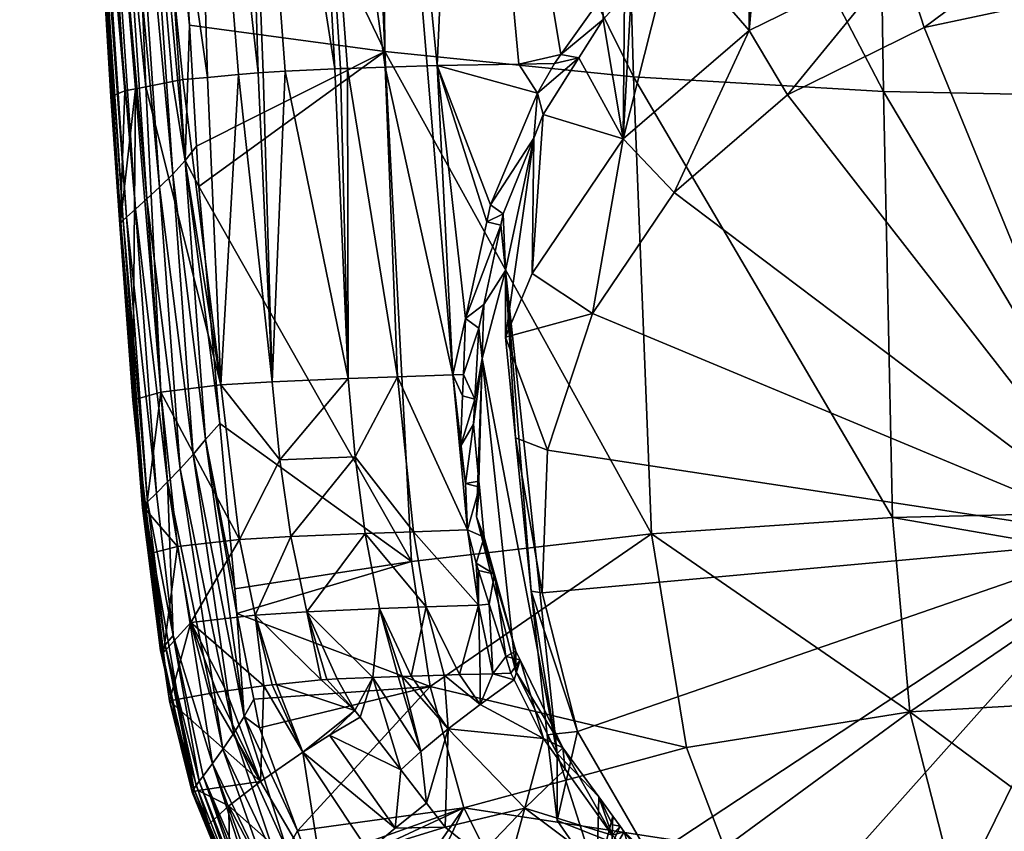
# Model space of a CAD drawing. Extents: x -0.025 to 0.104, y -0.119 to 0.1.
# Tile 2 of 256: x -0.02 to -0.002, y -0.111 to -0.096. Entities that reach past the tile are written whole.
import ezdxf

# ---------------------------------------------------------------- set-up
doc = ezdxf.new("R2010")
doc.units = 0
doc.layers.add('mesh', color=7, linetype='CONTINUOUS')

msp = doc.modelspace()

# ---------------------------------------------------------------- meshes
at = {"layer": 'mesh'}
mesh = msp.add_polyface(dxfattribs=at)
corners = [(-0.01373, -0.079225, 0.143947), (-0.013505, -0.079175, 0.143595), (-0.013625, -0.078287, 0.143684), (-0.013873, -0.079293, 0.144653), (-0.013864, -0.079299, 0.144756), (-0.013289, -0.083231, 0.144258), (-0.014158, -0.075516, 0.145019), (-0.013288, -0.08324, 0.144365), (-0.013283, -0.083219, 0.144151), (-0.013874, -0.079285, 0.144549), (-0.013268, -0.083205, 0.144044), (-0.013246, -0.083189, 0.143937), (-0.013805, -0.079247, 0.144139), (-0.013854, -0.079267, 0.144341), (-0.013178, -0.083153, 0.143729), (-0.013749, -0.079317, 0.145147), (-0.013926, -0.075526, 0.145576), (-0.013643, -0.07932, 0.145323), (-0.018789, -0.067846, 0.097695), (-0.014003, -0.086992, 0.097535), (-0.01774, -0.085956, 0.097095), (-0.019107, -0.089174, 0.095742), (-0.019073, -0.089187, 0.095586), (-0.020247, -0.068405, 0.096465), (-0.019273, -0.06806, 0.097553), (-0.018158, -0.08847, 0.096862), (-0.018396, -0.088659, 0.096727), (-0.019045, -0.067956, 0.09764), (-0.017931, -0.088269, 0.096955), (-0.020127, -0.068376, 0.096769), (-0.019001, -0.089098, 0.096051), (-0.019063, -0.089142, 0.0959), (-0.018836, -0.088981, 0.096321), (-0.019954, -0.06832, 0.097033), (-0.018628, -0.088832, 0.096547), (-0.019743, -0.068246, 0.097252), (-0.019511, -0.068158, 0.097425), (-0.020195, -0.068394, 0.096621), (-0.018412, -0.085814, 0.087486), (-0.019149, -0.074331, 0.087873), (-0.019065, -0.085995, 0.091457), (-0.017822, -0.074321, 0.0841), (-0.016888, -0.074359, 0.082395), (-0.016252, -0.08571, 0.082033), (-0.015118, -0.085726, 0.080524), (-0.017161, -0.085721, 0.083737), (-0.01295, -0.074644, 0.078433), (-0.014456, -0.074524, 0.079559), (-0.01375, -0.085768, 0.079243), (-0.018335, -0.097155, 0.092353), (-0.019822, -0.074459, 0.091867), (-0.015771, -0.074427, 0.08088), (-0.013847, -0.079305, 0.144858), (-0.013195, -0.083255, 0.14477), (-0.013259, -0.083253, 0.144573), (-0.013277, -0.083248, 0.14447), (-0.014111, -0.075523, 0.145217)]
mesh.append_faces([[corners[k] for k in face] for face in [(0, 1, 2, 2), (3, 4, 5, 5), (6, 4, 3, 3), (7, 5, 4, 4), (8, 9, 3, 3), (8, 10, 9, 9), (11, 12, 13, 13), (11, 14, 12, 12), (10, 13, 9, 9), (10, 11, 13, 13), (15, 16, 17, 17), (18, 19, 20, 20), (21, 22, 23, 23), (24, 25, 26, 26), (27, 28, 25, 25), (27, 20, 28, 28), (29, 30, 31, 31), (29, 32, 30, 30), (33, 34, 32, 32), (35, 36, 34, 34), (36, 26, 34, 34), (36, 24, 26, 26), (31, 21, 37, 37), (38, 39, 40, 40), (41, 39, 38, 38), (42, 43, 44, 44), (41, 45, 43, 43), (38, 45, 41, 41), (46, 47, 48, 48), (49, 40, 50, 50), (47, 44, 48, 48), (47, 51, 44, 44), (7, 4, 52, 52), (53, 52, 15, 15), (54, 55, 52, 52), (52, 56, 15, 15), (55, 7, 52, 52)]])
mesh = msp.add_polyface(dxfattribs=at)
corners = [(-0.013612, -0.096438, 0.097209), (-0.017161, -0.095957, 0.096763), (-0.017618, -0.088056, 0.097025), (-0.017033, -0.09816, 0.09669), (-0.014003, -0.086992, 0.097535), (-0.018335, -0.097155, 0.092353), (-0.018423, -0.099598, 0.095045), (-0.018145, -0.097118, 0.091284), (-0.018406, -0.09955, 0.095385), (-0.019073, -0.089187, 0.095586), (-0.019107, -0.089174, 0.095742), (-0.017937, -0.099116, 0.096209), (-0.018836, -0.088981, 0.096321), (-0.018628, -0.088832, 0.096547), (-0.018145, -0.099302, 0.095976), (-0.019001, -0.089098, 0.096051), (-0.018307, -0.09945, 0.095699), (-0.018426, -0.099581, 0.095218), (-0.018592, -0.097253, 0.095128), (-0.019035, -0.089201, 0.095408), (-0.017237, -0.098418, 0.096633), (-0.017931, -0.088269, 0.096955), (-0.018396, -0.088659, 0.096727), (-0.017465, -0.098667, 0.096536), (-0.017704, -0.098902, 0.096395), (-0.018158, -0.08847, 0.096862), (-0.019063, -0.089142, 0.0959), (-0.018366, -0.099507, 0.095546), (-0.019065, -0.085995, 0.091457), (-0.017955, -0.097081, 0.090211), (-0.019822, -0.074459, 0.091867), (-0.018412, -0.085814, 0.087486), (-0.017468, -0.096985, 0.087475), (-0.01728, -0.096948, 0.08642), (-0.016835, -0.096908, 0.085277), (-0.016268, -0.096858, 0.083819), (-0.017161, -0.085721, 0.083737), (-0.015914, -0.096826, 0.08291), (-0.015824, -0.096818, 0.082679), (-0.016252, -0.08571, 0.082033), (-0.015421, -0.096797, 0.082099)]
mesh.append_faces([[corners[k] for k in face] for face in [(0, 1, 2, 2), (0, 3, 1, 1), (4, 0, 2, 2), (5, 6, 7, 7), (8, 9, 10, 10), (11, 12, 13, 13), (11, 14, 12, 12), (14, 15, 12, 12), (14, 16, 15, 15), (17, 9, 8, 8), (18, 9, 17, 17), (18, 19, 9, 9), (20, 1, 3, 3), (21, 1, 20, 20), (21, 2, 1, 1), (22, 23, 24, 24), (22, 25, 23, 23), (25, 20, 23, 23), (25, 21, 20, 20), (26, 16, 27, 27), (26, 15, 16, 16), (13, 24, 11, 11), (13, 22, 24, 24), (27, 10, 26, 26), (27, 8, 10, 10), (28, 7, 29, 29), (19, 18, 5, 5), (30, 19, 5, 5), (31, 32, 33, 33), (31, 29, 32, 32), (34, 35, 36, 36), (37, 36, 35, 35), (38, 39, 37, 37), (38, 40, 39, 39), (31, 28, 29, 29), (33, 34, 31, 31), (5, 7, 28, 28)]])
mesh = msp.add_polyface(dxfattribs=at)
corners = [(-0.012266, -0.085031, 0.143089), (-0.012261, -0.084569, 0.142976), (-0.012396, -0.085107, 0.14328), (-0.012098, -0.084941, 0.142927), (-0.012628, -0.085313, 0.144341), (-0.012121, -0.086358, 0.144119), (-0.012642, -0.085308, 0.144236), (-0.012111, -0.086361, 0.144226), (-0.012123, -0.086349, 0.144011), (-0.013283, -0.083219, 0.144151), (-0.012631, -0.085272, 0.14391), (-0.01261, -0.085252, 0.143801), (-0.012102, -0.086316, 0.143791), (-0.012643, -0.085288, 0.14402), (-0.01205, -0.086263, 0.143573), (-0.012582, -0.085229, 0.143693), (-0.012502, -0.085174, 0.143482), (-0.011968, -0.086193, 0.143361), (-0.01186, -0.086107, 0.143159), (-0.011731, -0.086009, 0.142967), (-0.013178, -0.083153, 0.143729), (-0.013083, -0.08311, 0.143531), (-0.012793, -0.083202, 0.145269), (-0.012009, -0.085119, 0.145192), (-0.012193, -0.085189, 0.145063), (-0.012647, -0.0853, 0.144128), (-0.014003, -0.086992, 0.097535), (-0.017618, -0.088056, 0.097025), (-0.01774, -0.085956, 0.097095), (-0.019035, -0.089201, 0.095408), (-0.019834, -0.074689, 0.095914), (-0.019073, -0.089187, 0.095586), (-0.017931, -0.088269, 0.096955), (-0.015914, -0.096826, 0.08291), (-0.016252, -0.08571, 0.082033), (-0.017161, -0.085721, 0.083737), (-0.014519, -0.096752, 0.0808), (-0.015118, -0.085726, 0.080524), (-0.018412, -0.085814, 0.087486), (-0.016835, -0.096908, 0.085277), (-0.012091, -0.086359, 0.14433), (-0.012574, -0.085308, 0.144544), (-0.012063, -0.086351, 0.144431), (-0.013195, -0.083255, 0.14477), (-0.011923, -0.086291, 0.144716), (-0.012482, -0.085285, 0.144734), (-0.012353, -0.085245, 0.144909), (-0.013094, -0.083248, 0.144954), (-0.012959, -0.08323, 0.145122)]
mesh.append_faces([[corners[k] for k in face] for face in [(0, 1, 2, 2), (0, 3, 1, 1), (4, 5, 6, 6), (7, 5, 4, 4), (5, 8, 6, 6), (9, 10, 11, 11), (12, 10, 13, 13), (12, 11, 10, 10), (14, 11, 12, 12), (14, 15, 11, 11), (14, 16, 15, 15), (17, 16, 14, 14), (17, 2, 16, 16), (18, 2, 17, 17), (18, 0, 2, 2), (19, 3, 0, 0), (16, 20, 15, 15), (2, 21, 16, 16), (22, 23, 24, 24), (8, 25, 6, 6), (8, 13, 25, 25), (8, 12, 13, 13), (26, 27, 28, 28), (29, 30, 31, 31), (28, 27, 32, 32), (33, 34, 35, 35), (34, 36, 37, 37), (38, 39, 35, 35), (40, 41, 42, 42), (7, 41, 40, 40), (4, 41, 7, 7), (4, 43, 41, 41), (44, 45, 46, 46), (42, 45, 44, 44), (41, 45, 42, 42), (41, 47, 45, 45), (48, 24, 46, 46)]])
mesh = msp.add_polyface(dxfattribs=at)
corners = [(-0.008664, -0.089392, 0.143919), (-0.009653, -0.088838, 0.143823), (-0.009652, -0.088843, 0.14393), (-0.008666, -0.089382, 0.14371), (-0.009641, -0.088806, 0.143608), (-0.00965, -0.088826, 0.143716), (-0.016991, -0.098891, 0.096666), (-0.017033, -0.09816, 0.09669), (-0.013612, -0.096438, 0.097209), (-0.009089, -0.096895, 0.097631), (-0.014003, -0.086992, 0.097535), (-0.009352, -0.087948, 0.097941), (-0.010525, -0.096653, 0.077938), (-0.011175, -0.096665, 0.078292), (-0.010836, -0.097195, 0.078082), (-0.014275, -0.102386, 0.080796), (-0.014415, -0.096747, 0.08065), (-0.014519, -0.096752, 0.0808), (-0.01429, -0.096743, 0.080539), (-0.013378, -0.102352, 0.079879), (-0.013601, -0.096722, 0.079931), (-0.012371, -0.102318, 0.079095), (-0.012841, -0.096698, 0.07926), (-0.015118, -0.085726, 0.080524), (-0.016252, -0.08571, 0.082033), (-0.015421, -0.096797, 0.082099), (-0.010412, -0.096494, 0.077891), (-0.012178, -0.085834, 0.078201), (-0.010364, -0.085912, 0.077441), (-0.009512, -0.095278, 0.077534), (-0.00912, -0.094877, 0.077413), (-0.009655, -0.095425, 0.077578), (-0.01375, -0.085768, 0.079243), (-0.010082, -0.096552, 0.077769), (-0.009642, -0.095852, 0.077586), (-0.009251, -0.095419, 0.077461), (-0.010729, -0.097582, 0.07804), (-0.010904, -0.098014, 0.078128), (-0.011689, -0.099228, 0.078534), (-0.009276, -0.098027, 0.071262), (-0.012659, -0.096693, 0.079099)]
mesh.append_faces([[corners[k] for k in face] for face in [(0, 1, 2, 2), (3, 4, 5, 5), (6, 7, 8, 8), (9, 8, 10, 10), (10, 11, 9, 9), (12, 13, 14, 14), (15, 16, 17, 17), (15, 18, 16, 16), (19, 20, 18, 18), (21, 22, 20, 20), (23, 18, 20, 20), (23, 16, 18, 18), (23, 17, 16, 16), (24, 25, 17, 17), (26, 13, 12, 12), (26, 27, 13, 13), (28, 29, 30, 30), (27, 31, 29, 29), (26, 31, 27, 27), (32, 20, 22, 22), (32, 23, 20, 20), (33, 12, 14, 14), (33, 26, 12, 12), (34, 26, 33, 33), (34, 31, 26, 26), (35, 31, 34, 34), (35, 29, 31, 31), (14, 36, 33, 33), (14, 37, 36, 36), (38, 37, 14, 14), (39, 34, 33, 33), (39, 35, 34, 34), (36, 39, 33, 33), (14, 40, 38, 38), (14, 13, 40, 40), (32, 22, 40, 40), (27, 40, 13, 13), (27, 32, 40, 40)]])
mesh = msp.add_polyface(dxfattribs=at)
corners = [(-0.003607, -0.090699, 0.143439), (-0.000001, -0.090953, 0.143597), (-0.003601, -0.090655, 0.143264), (-0.001576, -0.090605, 0.142725), (-0.000978, -0.090792, 0.143042), (-0.000001, -0.090815, 0.143051), (-0.001581, -0.090728, 0.143016), (-0.009352, -0.087948, 0.097941), (-0.004681, -0.088513, 0.09818), (-0.004548, -0.097165, 0.097881), (-0.010364, -0.085912, 0.077441), (-0.00912, -0.094877, 0.077413), (-0.008105, -0.09384, 0.0771), (0.000269, -0.091086, 0.076472), (0.000275, -0.090805, 0.076467), (-0.000005, -0.09078, 0.076466), (-0.001176, -0.091127, 0.076473), (-0.001358, -0.091133, 0.076473), (-0.002134, -0.09098, 0.076477), (-0.003239, -0.091517, 0.076511), (-0.003931, -0.091488, 0.076545), (-0.004347, -0.091606, 0.076561), (-0.004211, -0.09189, 0.076574), (-0.005224, -0.092279, 0.076639), (-0.005962, -0.092393, 0.076725), (-0.005968, -0.092704, 0.076734), (-0.00636, -0.092587, 0.076765), (-0.006728, -0.093139, 0.076831), (-0.001176, -0.094042, 0.069571), (0.000711, -0.091073, 0.076471), (-0.004227, -0.094697, 0.069849), (-0.000001, -0.090893, 0.14404), (-0.00361, -0.090719, 0.143797), (-0.003606, -0.090694, 0.143976), (-0.000001, -0.090913, 0.143371), (-0.000001, -0.090871, 0.143204), (-0.003592, -0.090588, 0.143089), (-0.000001, -0.090762, 0.144366), (-0.0036, -0.090647, 0.144152), (-0.000001, -0.090944, 0.143703), (-0.00361, -0.09072, 0.143617), (-0.000001, -0.090633, 0.142736)]
mesh.append_faces([[corners[k] for k in face] for face in [(0, 1, 2, 2), (3, 4, 5, 5), (6, 4, 3, 3), (7, 8, 9, 9), (10, 11, 12, 12), (13, 14, 15, 15), (15, 16, 13, 13), (15, 17, 16, 16), (18, 17, 15, 15), (18, 19, 17, 17), (20, 19, 18, 18), (20, 21, 19, 19), (21, 22, 19, 19), (21, 23, 22, 22), (24, 23, 21, 21), (24, 25, 23, 23), (26, 25, 24, 24), (26, 27, 25, 25), (28, 16, 17, 17), (28, 13, 16, 16), (28, 29, 13, 13), (30, 22, 23, 23), (28, 19, 22, 22), (17, 19, 28, 28), (31, 32, 33, 33), (2, 1, 34, 34), (34, 35, 36, 36), (35, 6, 36, 36), (35, 4, 6, 6), (35, 5, 4, 4), (33, 37, 31, 31), (33, 38, 37, 37), (2, 34, 36, 36), (39, 1, 0, 0), (40, 39, 0, 0), (31, 40, 32, 32), (31, 39, 40, 40), (3, 5, 41, 41)]])
mesh = msp.add_polyface(dxfattribs=at)
corners = [(-0.004681, -0.088513, 0.09818), (0, -0.091863, 0.09815), (0, -0.097254, 0.097929), (-0.004548, -0.097165, 0.097881), (0, -0.104812, 0.097619), (-0.004384, -0.104913, 0.097558), (-0.008762, -0.10521, 0.097299), (-0.009089, -0.096895, 0.097631), (-0.009352, -0.087948, 0.097941), (-0.007764, -0.093596, 0.077034), (-0.006728, -0.093139, 0.076831), (-0.00636, -0.092587, 0.076765), (-0.006975, -0.093335, 0.076883), (-0.008377, -0.09445, 0.077182), (-0.009128, -0.095282, 0.077422), (-0.009512, -0.095278, 0.077534), (-0.009251, -0.095419, 0.077461), (-0.00912, -0.094877, 0.077413), (-0.008105, -0.09384, 0.0771), (0.001955, -0.094136, 0.069611), (0.000711, -0.091073, 0.076471), (-0.001176, -0.094042, 0.069571), (-0.004227, -0.094697, 0.069849), (-0.005968, -0.092704, 0.076734), (-0.00699, -0.096056, 0.070426), (-0.005224, -0.092279, 0.076639), (-0.004211, -0.09189, 0.076574), (-0.009276, -0.098027, 0.071262), (-0.008349, -0.098999, 0.070922), (-0.006291, -0.097224, 0.070169), (-0.003804, -0.096001, 0.06965), (-0.001059, -0.095412, 0.069399), (0, -0.105305, 0.073599), (0.001759, -0.095497, 0.069436), (-0.009837, -0.101202, 0.071858)]
mesh.append_faces([[corners[k] for k in face] for face in [(0, 1, 2, 2), (3, 2, 4, 4), (3, 0, 2, 2), (5, 6, 7, 7), (5, 3, 4, 4), (7, 3, 5, 5), (7, 8, 3, 3), (9, 10, 11, 11), (9, 12, 10, 10), (13, 12, 9, 9), (14, 15, 16, 16), (14, 17, 15, 15), (13, 17, 14, 14), (13, 18, 17, 17), (9, 18, 13, 13), (19, 20, 21, 21), (10, 22, 23, 23), (10, 24, 22, 22), (12, 24, 10, 10), (22, 25, 23, 23), (21, 26, 22, 22), (13, 24, 12, 12), (13, 27, 24, 24), (14, 27, 13, 13), (14, 16, 27, 27), (28, 24, 27, 27), (29, 24, 28, 28), (29, 22, 24, 24), (30, 22, 29, 29), (30, 21, 22, 22), (31, 21, 30, 30), (31, 19, 21, 21), (32, 30, 29, 29), (32, 31, 30, 30), (33, 31, 32, 32), (32, 28, 34, 34), (29, 28, 32, 32)]])
mesh = msp.add_polyface(dxfattribs=at)
corners = [(-0.016991, -0.098891, 0.096666), (-0.013612, -0.096438, 0.097209), (-0.013127, -0.105712, 0.09686), (-0.009089, -0.096895, 0.097631), (-0.008762, -0.10521, 0.097299), (-0.012371, -0.102318, 0.079095), (-0.012234, -0.103621, 0.079161), (-0.012197, -0.102697, 0.079045), (-0.012182, -0.102311, 0.078997), (-0.012141, -0.101296, 0.078869), (-0.013378, -0.102352, 0.079879), (-0.01429, -0.096743, 0.080539), (-0.014275, -0.102386, 0.080796), (-0.013601, -0.096722, 0.079931), (-0.014148, -0.103806, 0.080886), (-0.014519, -0.096752, 0.0808), (-0.015421, -0.096797, 0.082099), (-0.011689, -0.099228, 0.078534), (-0.011459, -0.099392, 0.078412), (-0.010904, -0.098014, 0.078128), (-0.011756, -0.099535, 0.078584), (-0.011503, -0.099598, 0.078443), (-0.01181, -0.101038, 0.078665), (-0.011903, -0.101471, 0.078732), (-0.011974, -0.10276, 0.078893), (-0.011417, -0.10042, 0.075653), (-0.010729, -0.097582, 0.07804), (-0.01093, -0.100476, 0.072302), (-0.009276, -0.098027, 0.071262), (-0.011417, -0.101634, 0.072793), (-0.01184, -0.102021, 0.076333), (-0.011999, -0.103217, 0.07895), (-0.009837, -0.101202, 0.071858), (-0.010656, -0.103686, 0.072912), (-0.008349, -0.098999, 0.070922), (-0.011236, -0.103465, 0.073187), (-0.012659, -0.096693, 0.079099), (-0.012841, -0.096698, 0.07926)]
mesh.append_faces([[corners[k] for k in face] for face in [(0, 1, 2, 2), (3, 4, 1, 1), (5, 6, 7, 7), (5, 8, 9, 9), (7, 8, 5, 5), (10, 11, 12, 12), (5, 13, 10, 10), (14, 10, 12, 12), (15, 16, 12, 12), (17, 18, 19, 19), (20, 18, 17, 17), (20, 21, 18, 18), (9, 21, 20, 20), (9, 22, 21, 21), (9, 23, 22, 22), (8, 23, 9, 9), (8, 24, 23, 23), (7, 24, 8, 8), (25, 19, 18, 18), (26, 27, 28, 28), (19, 27, 26, 26), (19, 29, 27, 27), (25, 29, 19, 19), (30, 23, 24, 24), (30, 22, 23, 23), (25, 22, 30, 30), (25, 21, 22, 22), (18, 21, 25, 25), (24, 31, 30, 30), (32, 29, 33, 33), (32, 27, 29, 29), (32, 28, 27, 27), (34, 28, 32, 32), (25, 35, 29, 29), (36, 20, 17, 17), (36, 9, 20, 20), (5, 9, 36, 36), (36, 37, 5, 5)]])
mesh = msp.add_polyface(dxfattribs=at)
corners = [(-0.012172, -0.110191, 0.096625), (-0.007436, -0.110922, 0.096879), (-0.011143, -0.11225, 0.096496), (-0.012788, -0.107984, 0.096747), (-0.008124, -0.109095, 0.097035), (-0.013127, -0.105712, 0.09686), (-0.013612, -0.096438, 0.097209), (-0.008762, -0.10521, 0.097299), (-0.011648, -0.107753, 0.080094), (-0.011257, -0.107863, 0.079893), (-0.011317, -0.107743, 0.07986), (-0.011875, -0.108312, 0.08059), (-0.011407, -0.111436, 0.083216), (-0.009458, -0.111403, 0.081434), (-0.011068, -0.110198, 0.081424), (-0.011881, -0.111054, 0.083225), (-0.011413, -0.107438, 0.079797), (-0.011151, -0.107501, 0.079651), (-0.010748, -0.10628, 0.074013), (-0.010947, -0.106253, 0.074127), (-0.010108, -0.108807, 0.075086), (-0.011236, -0.103465, 0.073187), (-0.010656, -0.103686, 0.072912), (-0.011417, -0.101634, 0.072793), (-0.010658, -0.108865, 0.075479), (-0.010477, -0.110421, 0.076523), (-0.01184, -0.102021, 0.076333), (-0.010477, -0.109206, 0.079383), (-0.011417, -0.10042, 0.075653), (-0.011231, -0.107712, 0.078749), (-0.010727, -0.108933, 0.080192), (-0.010332, -0.109488, 0.080376), (-0.012456, -0.108759, 0.081417), (-0.009478, -0.110691, 0.080774), (-0.011227, -0.107345, 0.079608), (-0.011619, -0.105945, 0.079344), (-0.010376, -0.1091, 0.080087), (-0.011942, -0.104903, 0.077557)]
mesh.append_faces([[corners[k] for k in face] for face in [(0, 1, 2, 2), (3, 4, 0, 0), (5, 6, 7, 7), (8, 9, 10, 10), (8, 11, 9, 9), (12, 13, 14, 14), (14, 15, 12, 12), (10, 16, 8, 8), (17, 16, 10, 10), (10, 9, 17, 17), (18, 19, 20, 20), (18, 21, 19, 19), (22, 21, 18, 18), (22, 23, 21, 21), (20, 24, 25, 25), (19, 24, 20, 20), (26, 27, 28, 28), (26, 29, 27, 27), (28, 19, 21, 21), (27, 19, 28, 28), (27, 24, 19, 19), (25, 24, 27, 27), (30, 9, 11, 11), (30, 14, 31, 31), (30, 32, 14, 14), (11, 32, 30, 30), (14, 33, 31, 31), (34, 16, 17, 17), (16, 34, 35, 35), (36, 30, 31, 31), (17, 30, 36, 36), (17, 9, 30, 30), (37, 34, 29, 29), (37, 35, 34, 34), (29, 36, 27, 27), (29, 17, 36, 36), (34, 17, 29, 29)]])
mesh = msp.add_polyface(dxfattribs=at)
corners = [(-0.013127, -0.105712, 0.09686), (-0.016607, -0.103202, 0.096523), (-0.016991, -0.098891, 0.096666), (-0.017682, -0.102633, 0.090158), (-0.017955, -0.097081, 0.090211), (-0.018145, -0.097118, 0.091284), (-0.015657, -0.102446, 0.082939), (-0.015421, -0.096797, 0.082099), (-0.015824, -0.096818, 0.082679), (-0.016593, -0.102502, 0.085281), (-0.016835, -0.096908, 0.085277), (-0.01728, -0.096948, 0.08642), (-0.016268, -0.096858, 0.083819), (-0.015914, -0.096826, 0.08291), (-0.017468, -0.096985, 0.087475), (-0.018335, -0.097155, 0.092353), (-0.018592, -0.097253, 0.095128), (-0.018423, -0.099598, 0.095045), (-0.015517, -0.103862, 0.083014), (-0.014275, -0.102386, 0.080796), (-0.01756, -0.104261, 0.096035), (-0.018145, -0.099302, 0.095976), (-0.017937, -0.099116, 0.096209), (-0.017763, -0.104467, 0.095799), (-0.018307, -0.09945, 0.095699), (-0.017922, -0.10463, 0.095519), (-0.018016, -0.104739, 0.095202), (-0.017982, -0.104759, 0.095041), (-0.018426, -0.099581, 0.095218), (-0.018406, -0.09955, 0.095385), (-0.017237, -0.098418, 0.096633), (-0.01687, -0.103492, 0.09647), (-0.017033, -0.09816, 0.09669), (-0.017704, -0.098902, 0.096395), (-0.017094, -0.103766, 0.09637), (-0.017331, -0.104025, 0.096226), (-0.017465, -0.098667, 0.096536), (-0.018366, -0.099507, 0.095546), (-0.017978, -0.104692, 0.095365), (-0.018193, -0.102778, 0.094933)]
mesh.append_faces([[corners[k] for k in face] for face in [(0, 1, 2, 2), (3, 4, 5, 5), (6, 7, 8, 8), (9, 10, 11, 11), (9, 12, 10, 10), (6, 12, 9, 9), (6, 13, 12, 12), (8, 13, 6, 6), (9, 4, 3, 3), (9, 14, 4, 4), (11, 14, 9, 9), (15, 16, 17, 17), (18, 6, 9, 9), (19, 7, 6, 6), (20, 21, 22, 22), (20, 23, 21, 21), (23, 24, 21, 21), (23, 25, 24, 24), (26, 27, 28, 28), (28, 17, 16, 16), (28, 29, 26, 26), (30, 1, 31, 31), (30, 2, 1, 1), (30, 32, 2, 2), (33, 34, 35, 35), (33, 36, 34, 34), (36, 31, 34, 34), (36, 30, 31, 31), (37, 24, 25, 25), (22, 35, 20, 20), (22, 33, 35, 35), (38, 29, 37, 37), (38, 26, 29, 29), (5, 39, 3, 3), (5, 17, 39, 39), (28, 39, 17, 17), (27, 39, 28, 28)]])
mesh = msp.add_polyface(dxfattribs=at)
corners = [(-0.013127, -0.105712, 0.09686), (-0.016339, -0.106207, 0.096423), (-0.016607, -0.103202, 0.096523), (-0.016299, -0.106658, 0.096408), (-0.015316, -0.105261, 0.083151), (-0.015517, -0.103862, 0.083014), (-0.016251, -0.105314, 0.085436), (-0.014148, -0.103806, 0.080886), (-0.014275, -0.102386, 0.080796), (-0.015968, -0.10669, 0.085594), (-0.015028, -0.10663, 0.083365), (-0.017135, -0.106823, 0.090261), (-0.017376, -0.105437, 0.090202), (-0.017632, -0.107368, 0.094771), (-0.017853, -0.105561, 0.094835), (-0.017948, -0.104781, 0.094862), (-0.017682, -0.102633, 0.090158), (-0.016593, -0.102502, 0.085281), (-0.015657, -0.102446, 0.082939), (-0.017457, -0.107057, 0.095703), (-0.017763, -0.104467, 0.095799), (-0.01756, -0.104261, 0.096035), (-0.017922, -0.10463, 0.095519), (-0.017605, -0.107226, 0.095423), (-0.017082, -0.109846, 0.095169), (-0.01769, -0.107334, 0.095108), (-0.017978, -0.104692, 0.095365), (-0.017982, -0.104759, 0.095041), (-0.01687, -0.103492, 0.09647), (-0.016168, -0.108529, 0.096291), (-0.017331, -0.104025, 0.096226), (-0.017094, -0.103766, 0.09637), (-0.016355, -0.108834, 0.096186), (-0.018366, -0.099507, 0.095546), (-0.016553, -0.109124, 0.096036), (-0.018016, -0.104739, 0.095202), (-0.017655, -0.10735, 0.094946), (-0.018193, -0.102778, 0.094933)]
mesh.append_faces([[corners[k] for k in face] for face in [(0, 1, 2, 2), (3, 1, 0, 0), (4, 5, 6, 6), (4, 7, 5, 5), (7, 8, 5, 5), (4, 9, 10, 10), (6, 9, 4, 4), (6, 11, 9, 9), (12, 11, 6, 6), (12, 13, 11, 11), (14, 13, 12, 12), (12, 15, 14, 14), (12, 16, 15, 15), (6, 16, 12, 12), (6, 17, 16, 16), (5, 17, 6, 6), (8, 18, 5, 5), (19, 20, 21, 21), (19, 22, 20, 20), (19, 23, 22, 22), (24, 25, 26, 26), (14, 15, 27, 27), (28, 3, 29, 29), (28, 1, 3, 3), (2, 1, 28, 28), (30, 31, 32, 32), (31, 28, 29, 29), (26, 22, 23, 23), (33, 22, 26, 26), (21, 30, 34, 34), (25, 35, 26, 26), (25, 27, 35, 35), (36, 27, 25, 25), (36, 14, 27, 27), (13, 14, 36, 36), (16, 37, 15, 15), (15, 37, 27, 27)]])
mesh = msp.add_polyface(dxfattribs=at)
corners = [(-0.004064, -0.108447, 0.097278), (-0.008124, -0.109095, 0.097035), (-0.008762, -0.10521, 0.097299), (-0.007436, -0.110922, 0.096879), (-0.00322, -0.111765, 0.096913), (0, -0.111463, 0.096823), (0, -0.108216, 0.097249), (-0.012172, -0.110191, 0.096625), (-0.012788, -0.107984, 0.096747), (-0.004384, -0.104913, 0.097558), (0, -0.105668, 0.097584), (0, -0.104812, 0.097619), (-0.009465, -0.110346, 0.080502), (-0.00947, -0.110503, 0.080609), (-0.009333, -0.110527, 0.080562), (-0.009722, -0.109994, 0.080385), (-0.009754, -0.111469, 0.076968), (-0.010477, -0.110421, 0.076523), (-0.010477, -0.109206, 0.079383), (-0.009259, -0.110629, 0.080596), (-0.008779, -0.111096, 0.076057), (-0.010108, -0.108807, 0.075086), (-0.001759, -0.115114, 0.077763), (0.001059, -0.115199, 0.077799), (0, -0.105305, 0.073599), (-0.009837, -0.101202, 0.071858), (-0.010656, -0.103686, 0.072912), (-0.010748, -0.10628, 0.074013), (-0.006851, -0.11299, 0.076861), (-0.009458, -0.111403, 0.081434), (-0.009147, -0.111013, 0.080899), (-0.009478, -0.110691, 0.080774), (-0.008175, -0.111961, 0.081268), (-0.011068, -0.110198, 0.081424), (-0.010376, -0.1091, 0.080087), (-0.010332, -0.109488, 0.080376), (-0.007791, -0.112019, 0.08114)]
mesh.append_faces([[corners[k] for k in face] for face in [(0, 1, 2, 2), (0, 3, 1, 1), (4, 3, 0, 0), (5, 0, 6, 6), (5, 4, 0, 0), (7, 1, 3, 3), (8, 2, 1, 1), (9, 0, 2, 2), (10, 0, 9, 9), (10, 6, 0, 0), (9, 11, 10, 10), (12, 13, 14, 14), (15, 13, 12, 12), (16, 17, 18, 18), (14, 19, 16, 16), (16, 12, 14, 14), (16, 15, 12, 12), (18, 15, 16, 16), (20, 17, 16, 16), (21, 17, 20, 20), (22, 23, 24, 24), (24, 25, 26, 26), (24, 21, 20, 20), (24, 27, 21, 21), (26, 27, 24, 24), (20, 28, 24, 24), (29, 30, 31, 31), (32, 30, 29, 29), (33, 29, 31, 31), (34, 35, 31, 31), (31, 15, 34, 34), (31, 13, 15, 15), (31, 14, 13, 13), (19, 14, 31, 31), (19, 30, 32, 32), (31, 30, 19, 19), (16, 19, 36, 36), (18, 34, 15, 15)]])
mesh = msp.add_polyface(dxfattribs=at)
corners = [(-0.013127, -0.105712, 0.09686), (-0.008762, -0.10521, 0.097299), (-0.012788, -0.107984, 0.096747), (-0.011905, -0.106507, 0.079685), (-0.011714, -0.10649, 0.079603), (-0.011909, -0.105877, 0.079477), (-0.015028, -0.10663, 0.083365), (-0.013826, -0.107822, 0.082352), (-0.013705, -0.10657, 0.081324), (-0.011648, -0.107753, 0.080094), (-0.012371, -0.102318, 0.079095), (-0.012145, -0.104292, 0.079252), (-0.012234, -0.103621, 0.079161), (-0.013965, -0.105206, 0.081055), (-0.014148, -0.103806, 0.080886), (-0.015316, -0.105261, 0.083151), (-0.013091, -0.105172, 0.080155), (-0.012858, -0.106538, 0.080443), (-0.012253, -0.107771, 0.080607), (-0.013378, -0.102352, 0.079879), (-0.011951, -0.105743, 0.07945), (-0.011974, -0.10276, 0.078893), (-0.012197, -0.102697, 0.079045), (-0.011999, -0.103217, 0.07895), (-0.011901, -0.10425, 0.079085), (-0.01189, -0.104361, 0.079099), (-0.011619, -0.105945, 0.079344), (-0.011804, -0.105269, 0.079218), (-0.011413, -0.107438, 0.079797), (-0.011942, -0.104903, 0.077557), (-0.01184, -0.102021, 0.076333), (-0.011231, -0.107712, 0.078749), (-0.012109, -0.105138, 0.079385)]
mesh.append_faces([[corners[k] for k in face] for face in [(0, 1, 2, 2), (3, 4, 5, 5), (6, 7, 8, 8), (9, 4, 3, 3), (10, 11, 12, 12), (13, 14, 15, 15), (13, 16, 14, 14), (17, 16, 13, 13), (17, 3, 16, 16), (18, 3, 17, 17), (16, 19, 14, 14), (5, 20, 3, 3), (13, 8, 17, 17), (13, 6, 8, 8), (15, 6, 13, 13), (12, 21, 22, 22), (12, 23, 21, 21), (11, 23, 12, 12), (11, 24, 23, 23), (11, 25, 24, 24), (20, 26, 27, 27), (5, 26, 20, 20), (5, 4, 26, 26), (28, 26, 4, 4), (27, 26, 29, 29), (29, 25, 27, 27), (29, 24, 25, 25), (30, 24, 29, 29), (30, 23, 24, 24), (29, 31, 30, 30), (32, 10, 19, 19), (32, 11, 10, 10), (16, 32, 19, 19), (3, 32, 16, 16), (3, 20, 32, 32), (32, 25, 11, 11), (32, 27, 25, 25), (20, 27, 32, 32)]])
mesh = msp.add_polyface(dxfattribs=at)
corners = [(-0.016299, -0.106658, 0.096408), (-0.012788, -0.107984, 0.096747), (-0.01599, -0.108217, 0.096351), (-0.017135, -0.106823, 0.090261), (-0.016798, -0.108115, 0.090352), (-0.016666, -0.108091, 0.089556), (-0.017525, -0.108248, 0.09474), (-0.017632, -0.107368, 0.094771), (-0.015968, -0.10669, 0.085594), (-0.015657, -0.107957, 0.086008), (-0.015578, -0.107949, 0.085816), (-0.015809, -0.107973, 0.086378), (-0.016494, -0.108067, 0.088917), (-0.014768, -0.107867, 0.08385), (-0.015028, -0.10663, 0.083365), (-0.015102, -0.10918, 0.085967), (-0.015871, -0.109716, 0.088862), (-0.017004, -0.109876, 0.094684), (-0.01756, -0.104261, 0.096035), (-0.016745, -0.109389, 0.09584), (-0.017457, -0.107057, 0.095703), (-0.016913, -0.109615, 0.0956), (-0.016982, -0.109708, 0.095465), (-0.017605, -0.107226, 0.095423), (-0.01704, -0.109786, 0.095321), (-0.017655, -0.10735, 0.094946), (-0.016168, -0.108529, 0.096291), (-0.017331, -0.104025, 0.096226), (-0.016355, -0.108834, 0.096186), (-0.016553, -0.109124, 0.096036), (-0.017094, -0.103766, 0.09637), (-0.017082, -0.109846, 0.095169), (-0.017978, -0.104692, 0.095365), (-0.017107, -0.109886, 0.09501), (-0.01769, -0.107334, 0.095108), (-0.017114, -0.109907, 0.094848), (-0.015888, -0.108737, 0.096332)]
mesh.append_faces([[corners[k] for k in face] for face in [(0, 1, 2, 2), (3, 4, 5, 5), (3, 6, 4, 4), (7, 6, 3, 3), (8, 9, 10, 10), (8, 11, 9, 9), (3, 11, 8, 8), (3, 12, 11, 11), (5, 12, 3, 3), (13, 8, 10, 10), (13, 14, 8, 8), (15, 10, 9, 9), (16, 6, 17, 17), (4, 6, 16, 16), (16, 5, 4, 4), (16, 12, 5, 5), (11, 12, 16, 16), (15, 11, 16, 16), (9, 11, 15, 15), (18, 19, 20, 20), (21, 20, 19, 19), (22, 20, 21, 21), (22, 23, 20, 20), (24, 23, 22, 22), (6, 7, 25, 25), (26, 0, 2, 2), (27, 28, 29, 29), (30, 26, 28, 28), (31, 23, 24, 24), (32, 23, 31, 31), (18, 29, 19, 19), (31, 33, 34, 34), (33, 25, 34, 34), (35, 25, 33, 33), (35, 6, 25, 25), (17, 6, 35, 35), (26, 2, 36, 36)]])
mesh = msp.add_polyface(dxfattribs=at)
corners = [(0, -0.111463, 0.096823), (0, -0.117143, 0.096076), (-0.00194, -0.114851, 0.096472), (-0.005217, -0.114132, 0.096529), (-0.006436, -0.11261, 0.09671), (-0.00322, -0.111765, 0.096913), (-0.003878, -0.11551, 0.096337), (-0.003365, -0.114265, 0.082503), (-0.004172, -0.114501, 0.083134), (-0.003, -0.114747, 0.083126), (-0.002198, -0.114535, 0.082698), (-0.000275, -0.114686, 0.082828), (0, -0.114708, 0.082846), (-0.004051, -0.114106, 0.082389), (-0.004343, -0.114038, 0.08234), (-0.006192, -0.114078, 0.083147), (-0.003012, -0.116133, 0.085723), (-0.004499, -0.113801, 0.082055), (-0.004937, -0.113605, 0.081944), (-0.003359, -0.114108, 0.082266), (-0.002789, -0.114261, 0.082372), (-0.001948, -0.114363, 0.082452), (-0.000726, -0.11451, 0.082568), (-0.000269, -0.114504, 0.082563), (0.001176, -0.114482, 0.082544), (-0.004952, -0.115096, 0.078508), (-0.001955, -0.115933, 0.078863), (0.001176, -0.116027, 0.078903), (-0.004457, -0.114361, 0.077443), (-0.007613, -0.113573, 0.077861), (-0.006851, -0.11299, 0.076861), (0, -0.105305, 0.073599), (-0.001759, -0.115114, 0.077763), (-0.006367, -0.113178, 0.081835), (-0.006428, -0.112928, 0.081562)]
mesh.append_faces([[corners[k] for k in face] for face in [(0, 1, 2, 2), (3, 4, 5, 5), (2, 5, 0, 0), (2, 3, 5, 5), (6, 3, 2, 2), (7, 8, 9, 9), (9, 10, 7, 7), (9, 11, 10, 10), (12, 11, 9, 9), (8, 13, 14, 14), (7, 13, 8, 8), (15, 16, 8, 8), (14, 17, 18, 18), (13, 17, 14, 14), (13, 7, 17, 17), (7, 19, 17, 17), (7, 20, 19, 19), (10, 20, 7, 7), (10, 21, 20, 20), (11, 21, 10, 10), (11, 22, 21, 21), (11, 23, 22, 22), (12, 23, 11, 11), (12, 24, 23, 23), (25, 18, 17, 17), (19, 25, 17, 17), (20, 26, 19, 19), (27, 22, 23, 23), (26, 21, 22, 22), (28, 29, 25, 25), (30, 29, 28, 28), (31, 28, 32, 32), (31, 30, 28, 28), (8, 14, 33, 33), (33, 15, 8, 8), (33, 14, 34, 34), (14, 18, 34, 34), (25, 34, 18, 18)]])
mesh = msp.add_polyface(dxfattribs=at)
corners = [(-0.012172, -0.110191, 0.096625), (-0.015199, -0.110612, 0.096264), (-0.012788, -0.107984, 0.096747), (-0.016299, -0.106658, 0.096408), (-0.013127, -0.105712, 0.09686), (-0.013826, -0.107822, 0.082352), (-0.014474, -0.107846, 0.083292), (-0.014155, -0.10842, 0.083281), (-0.011879, -0.10776, 0.080258), (-0.011875, -0.108312, 0.08059), (-0.011648, -0.107753, 0.080094), (-0.012253, -0.107771, 0.080607), (-0.012531, -0.107779, 0.080866), (-0.012456, -0.108759, 0.081417), (-0.012956, -0.10917, 0.082314), (-0.013368, -0.107805, 0.081687), (-0.013294, -0.107802, 0.08158), (-0.013132, -0.107797, 0.081428), (-0.01285, -0.110108, 0.083246), (-0.013319, -0.109501, 0.083259), (-0.014057, -0.108547, 0.083279), (-0.012858, -0.106538, 0.080443), (-0.014662, -0.107859, 0.083649), (-0.015028, -0.10663, 0.083365), (-0.014768, -0.107867, 0.08385), (-0.013705, -0.10657, 0.081324), (-0.011905, -0.106507, 0.079685), (-0.011413, -0.107438, 0.079797), (-0.011714, -0.10649, 0.079603), (-0.015578, -0.107949, 0.085816), (-0.015102, -0.10918, 0.085967), (-0.014613, -0.108872, 0.084566), (-0.013424, -0.110563, 0.084524), (-0.015888, -0.108737, 0.096332), (-0.01599, -0.108217, 0.096351)]
mesh.append_faces([[corners[k] for k in face] for face in [(0, 1, 2, 2), (3, 4, 2, 2), (5, 6, 7, 7), (8, 9, 10, 10), (8, 11, 9, 9), (9, 12, 13, 13), (11, 12, 9, 9), (14, 15, 5, 5), (14, 16, 15, 15), (13, 16, 14, 14), (13, 17, 16, 16), (12, 17, 13, 13), (14, 18, 13, 13), (5, 19, 14, 14), (5, 20, 19, 19), (7, 20, 5, 5), (21, 12, 11, 11), (22, 23, 24, 24), (23, 6, 5, 5), (22, 6, 23, 23), (25, 16, 17, 17), (25, 15, 16, 16), (5, 15, 25, 25), (8, 10, 26, 26), (10, 27, 28, 28), (11, 8, 26, 26), (21, 17, 12, 12), (21, 25, 17, 17), (7, 24, 29, 29), (7, 22, 24, 24), (6, 22, 7, 7), (30, 7, 29, 29), (31, 7, 30, 30), (31, 20, 7, 7), (31, 19, 20, 20), (30, 32, 31, 31), (2, 33, 34, 34), (1, 33, 2, 2)]])
mesh = msp.add_polyface(dxfattribs=at)
corners = [(-0.016443, -0.110156, 0.091806), (-0.016808, -0.110489, 0.094663), (-0.016429, -0.111671, 0.094622), (-0.017004, -0.109876, 0.094684), (-0.015871, -0.109716, 0.088862), (-0.015338, -0.112279, 0.091741), (-0.014714, -0.111692, 0.088802), (-0.015352, -0.11329, 0.095313), (-0.016028, -0.11216, 0.095362), (-0.015975, -0.112067, 0.095496), (-0.016913, -0.109615, 0.0956), (-0.016982, -0.109708, 0.095465), (-0.015912, -0.111959, 0.095622), (-0.016745, -0.109389, 0.09584), (-0.015844, -0.111838, 0.095738), (-0.016553, -0.109124, 0.096036), (-0.015538, -0.111264, 0.096092), (-0.015694, -0.111565, 0.095937), (-0.016355, -0.108834, 0.096186), (-0.015392, -0.11095, 0.0962), (-0.016168, -0.108529, 0.096291), (-0.016058, -0.11228, 0.094601), (-0.015791, -0.11272, 0.094587), (-0.016072, -0.112234, 0.095219), (-0.01704, -0.109786, 0.095321), (-0.015415, -0.113411, 0.095023), (-0.016103, -0.112287, 0.095069), (-0.017082, -0.109846, 0.095169), (-0.017107, -0.109886, 0.09501), (-0.016121, -0.112319, 0.094915), (-0.015431, -0.113437, 0.094871), (-0.017114, -0.109907, 0.094848), (-0.016124, -0.112327, 0.094758), (-0.015433, -0.113439, 0.094717), (-0.015382, -0.113392, 0.094564)]
mesh.append_faces([[corners[k] for k in face] for face in [(0, 1, 2, 2), (0, 3, 1, 1), (4, 3, 0, 0), (5, 0, 2, 2), (6, 4, 0, 0), (7, 8, 9, 9), (10, 8, 11, 11), (10, 9, 8, 8), (12, 9, 10, 10), (12, 13, 14, 14), (10, 13, 12, 12), (15, 16, 17, 17), (15, 18, 16, 16), (18, 19, 16, 16), (18, 20, 19, 19), (13, 17, 14, 14), (13, 15, 17, 17), (21, 22, 5, 5), (5, 2, 21, 21), (23, 8, 7, 7), (11, 23, 24, 24), (11, 8, 23, 23), (23, 25, 26, 26), (26, 27, 23, 23), (26, 28, 27, 27), (26, 29, 28, 28), (25, 29, 26, 26), (25, 30, 29, 29), (21, 31, 32, 32), (1, 3, 31, 31), (21, 1, 31, 31), (21, 2, 1, 1), (33, 21, 32, 32), (33, 34, 21, 21), (32, 28, 29, 29), (31, 28, 32, 32), (27, 24, 23, 23)]])
mesh = msp.add_polyface(dxfattribs=at)
corners = [(-0.012172, -0.110191, 0.096625), (-0.013971, -0.112796, 0.096188), (-0.014887, -0.11146, 0.096233), (-0.014982, -0.111202, 0.096243), (-0.015199, -0.110612, 0.096264), (-0.011068, -0.110198, 0.081424), (-0.012512, -0.110545, 0.083237), (-0.011881, -0.111054, 0.083225), (-0.012456, -0.108759, 0.081417), (-0.01285, -0.110108, 0.083246), (-0.012956, -0.10917, 0.082314), (-0.013319, -0.109501, 0.083259), (-0.010687, -0.113814, 0.085824), (-0.011407, -0.111436, 0.083216), (-0.012425, -0.112534, 0.085868), (-0.013424, -0.110563, 0.084524), (-0.013915, -0.110975, 0.085916), (-0.013998, -0.112589, 0.088773), (-0.014714, -0.111692, 0.088802), (-0.016443, -0.110156, 0.091806), (-0.015338, -0.112279, 0.091741), (-0.015102, -0.10918, 0.085967), (-0.015871, -0.109716, 0.088862), (-0.014613, -0.108872, 0.084566), (-0.013195, -0.113411, 0.088745), (-0.015912, -0.111959, 0.095622), (-0.014501, -0.114234, 0.095405), (-0.015975, -0.112067, 0.095496), (-0.014103, -0.113137, 0.096122), (-0.015392, -0.11095, 0.0962), (-0.016168, -0.108529, 0.096291), (-0.015694, -0.111565, 0.095937), (-0.015538, -0.111264, 0.096092), (-0.014203, -0.113447, 0.096009), (-0.015844, -0.111838, 0.095738), (-0.014309, -0.113744, 0.09585), (-0.013628, -0.113297, 0.096171), (-0.011143, -0.11225, 0.096496), (-0.015382, -0.113392, 0.094564), (-0.015791, -0.11272, 0.094587), (-0.015127, -0.113809, 0.09455), (-0.015888, -0.108737, 0.096332)]
mesh.append_faces([[corners[k] for k in face] for face in [(0, 1, 2, 2), (0, 3, 4, 4), (2, 3, 0, 0), (5, 6, 7, 7), (8, 6, 5, 5), (8, 9, 6, 6), (10, 11, 9, 9), (12, 13, 14, 14), (15, 9, 11, 11), (15, 6, 9, 9), (16, 6, 15, 15), (16, 7, 6, 6), (14, 16, 17, 17), (14, 7, 16, 16), (13, 7, 14, 14), (18, 19, 20, 20), (21, 22, 18, 18), (23, 15, 11, 11), (21, 16, 15, 15), (18, 16, 21, 21), (18, 17, 16, 16), (20, 17, 18, 18), (17, 24, 14, 14), (25, 26, 27, 27), (28, 2, 1, 1), (29, 2, 28, 28), (29, 3, 2, 2), (29, 4, 3, 3), (30, 4, 29, 29), (31, 32, 33, 33), (32, 28, 33, 33), (32, 29, 28, 28), (34, 31, 35, 35), (0, 36, 1, 1), (37, 36, 0, 0), (38, 20, 39, 39), (20, 40, 17, 17), (30, 41, 4, 4)]])

doc.saveas('drawing.dxf')
